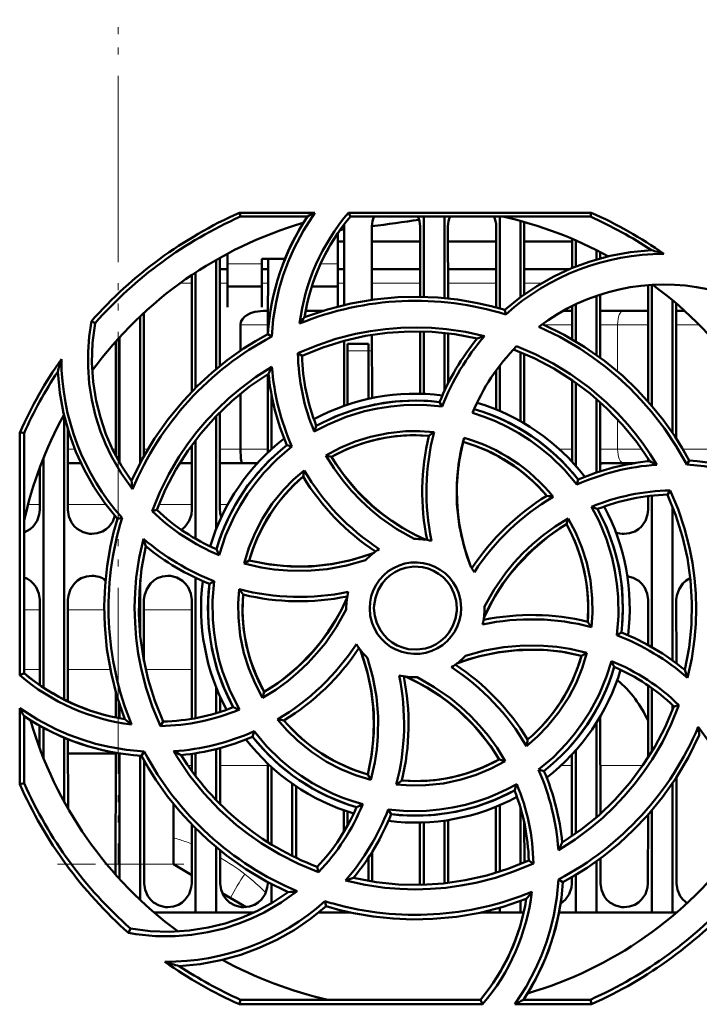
# Model space of a CAD drawing. Extents: x -1861 to 2179, y -1874 to 646.
# Tile 16 of 73: x -176 to -126, y -1581 to -1510. Entities that reach past the tile are written whole.
import ezdxf

# ---------------------------------------------------------------- set-up
doc = ezdxf.new("R2010")
doc.units = 0
doc.linetypes.add('DASHDOT', pattern=[18.5, 12, -3, 0.5, -3])

msp = doc.modelspace()

# ---------------------------------------------------------------- linework, layer by layer
at = {"color": 7, "linetype": 'DASHDOT', "lineweight": 18}
for p, q in [((-168.435, -1181.352), (-168.435, -1571.352)), ((-168.443, -1182.814), (-168.443, -1569.873))]:
    msp.add_line(p, q, dxfattribs=at)
at = {"color": 7, "lineweight": 50}
for p, q in [((-159.648, -1524.249), (-154.217, -1524.249)), ((-159.588, -1524.531), (-159.648, -1524.249)), ((-151.767, -1524.249), (-134.221, -1524.249)), ((-151.637, -1524.531), (-151.767, -1524.249)), ((-134.221, -1524.249), (-134.281, -1524.531)), ((-154.75, -1524.531), (-159.588, -1524.531)), ((-134.281, -1524.531), (-151.637, -1524.531)), ((-146.335, -1524.531), (-146.335, -1530.338)), ((-144.835, -1524.531), (-144.835, -1530.427)), ((-140.835, -1524.531), (-140.835, -1531.174)), ((-139.335, -1524.844), (-139.335, -1530.362)), ((-152.535, -1528.14), (-152.535, -1525.71)), ((-152.095, -1530.928), (-152.092, -1525.231)), ((-150.077, -1525.231), (-150.075, -1530.549)), ((-146.594, -1530.333), (-146.592, -1525.231)), ((-144.577, -1525.231), (-144.575, -1530.453)), ((-141.095, -1531.102), (-141.092, -1525.231)), ((-139.077, -1525.231), (-139.075, -1530.173)), ((-152.529, -1526.343), (-152.093, -1526.343)), ((-152.516, -1526.343), (-152.093, -1526.343)), ((-150.077, -1526.343), (-146.593, -1526.343)), ((-150.077, -1526.343), (-146.593, -1526.343)), ((-144.577, -1526.343), (-141.093, -1526.343)), ((-144.577, -1526.343), (-141.093, -1526.343)), ((-139.077, -1526.343), (-135.593, -1526.343)), ((-139.077, -1526.343), (-135.593, -1526.343)), ((-135.594, -1528.254), (-135.593, -1526.141)), ((-135.335, -1526.252), (-135.335, -1528.15)), ((-133.835, -1526.958), (-133.835, -1527.636)), ((-133.577, -1527.091), (-133.576, -1527.562)), ((-161.335, -1527.658), (-161.335, -1535.54)), ((-161.076, -1527.512), (-161.073, -1535.325)), ((-160.535, -1527.217), (-160.535, -1528.14)), ((-158.035, -1527.588), (-156.367, -1527.588)), ((-158.035, -1528.14), (-158.035, -1527.588)), ((-157.596, -1532.899), (-157.593, -1527.588)), ((-162.835, -1528.578), (-162.835, -1536.91)), ((-161.076, -1528.343), (-160.535, -1528.343)), ((-160.535, -1528.14), (-160.535, -1531.086)), ((-158.035, -1531.086), (-158.035, -1528.14)), ((-158.035, -1528.343), (-157.594, -1528.343)), ((-152.535, -1531.036), (-152.535, -1528.14)), ((-152.529, -1528.343), (-152.094, -1528.343)), ((-150.076, -1528.343), (-146.594, -1528.343)), ((-144.576, -1528.343), (-141.094, -1528.343)), ((-139.076, -1528.343), (-135.807, -1528.343)), ((-163.098, -1537.178), (-163.094, -1528.75)), ((-160.535, -1529.588), (-158.035, -1529.588)), ((-154.425, -1529.588), (-152.535, -1529.588)), ((-130.098, -1537.903), (-130.094, -1529.479)), ((-129.835, -1529.461), (-129.835, -1538.205)), ((-133.835, -1530.258), (-133.835, -1534.535)), ((-133.575, -1530.171), (-133.573, -1534.725)), ((-128.335, -1530.581), (-128.335, -1540.167)), ((-160.535, -1531.086), (-160.535, -1531.088)), ((-158.035, -1531.088), (-158.035, -1531.086)), ((-157.93, -1531.343), (-157.595, -1531.343)), ((-154.873, -1531.343), (-153.611, -1531.343)), ((-140.4, -1531.602), (-140.472, -1531.279)), ((-136.258, -1531.343), (-135.595, -1531.343)), ((-135.596, -1533.395), (-135.595, -1530.992)), ((-135.335, -1530.867), (-135.335, -1533.549)), ((-133.575, -1531.343), (-131.888, -1531.343)), ((-130.095, -1531.343), (-131.888, -1531.343)), ((-128.075, -1530.801), (-128.07, -1540.565)), ((-127.459, -1531.343), (-128.075, -1531.343)), ((-170.102, -1532.232), (-170.371, -1532.101)), ((-166.835, -1531.736), (-166.835, -1542.33)), ((-166.575, -1531.493), (-166.57, -1541.842)), ((-159.593, -1534.227), (-159.593, -1532.343)), ((-146.598, -1537.334), (-146.596, -1532.832)), ((-146.335, -1532.838), (-146.335, -1537.342)), ((-168.6, -1541.826), (-168.596, -1533.549)), ((-168.335, -1533.259), (-168.335, -1542.305)), ((-157.325, -1533.2), (-157.604, -1533.022)), ((-152.098, -1538.216), (-152.096, -1533.506)), ((-150.074, -1533.078), (-150.072, -1537.651)), ((-144.835, -1532.94), (-144.835, -1537.127)), ((-144.574, -1532.969), (-144.572, -1536.58)), ((-151.835, -1534.231), (-151.835, -1533.731)), ((-150.335, -1533.731), (-151.835, -1533.731)), ((-151.835, -1538.125), (-151.835, -1534.231)), ((-150.335, -1534.231), (-150.335, -1533.731)), ((-150.335, -1534.231), (-150.335, -1537.708)), ((-155.429, -1534.405), (-155.134, -1534.589)), ((-139.335, -1534.331), (-139.335, -1539.322)), ((-139.073, -1534.44), (-139.071, -1539.474)), ((-141.098, -1538.472), (-141.097, -1535.654)), ((-140.835, -1535.303), (-140.835, -1538.582)), ((-157.6, -1541.583), (-157.597, -1535.91)), ((-135.6, -1542.259), (-135.597, -1536.353)), ((-135.335, -1536.537), (-135.335, -1542.55)), ((-159.593, -1541.343), (-159.593, -1537.344)), ((-157.335, -1541.338), (-157.335, -1537.435)), ((-133.835, -1537.718), (-133.835, -1543.031)), ((-144.991, -1538.255), (-145.181, -1537.934)), ((-133.572, -1537.95), (-133.569, -1542.944)), ((-172.335, -1538.964), (-172.335, -1559.438)), ((-161.335, -1538.95), (-161.335, -1547.095)), ((-161.071, -1538.681), (-161.068, -1545.731)), ((-172.071, -1539.927), (-172.068, -1545.731)), ((-175.547, -1557.677), (-175.531, -1540.114)), ((-175.531, -1540.114), (-175.235, -1540.177)), ((-175.235, -1557.532), (-175.235, -1540.177)), ((-163.102, -1545.731), (-163.099, -1541.052)), ((-162.835, -1540.698), (-162.835, -1547.818)), ((-155.863, -1541.151), (-156.228, -1541.057)), ((-173.835, -1541.996), (-173.835, -1558.579)), ((-153.404, -1541.789), (-152.995, -1541.898)), ((-130.1, -1542.22), (-130.1, -1542.034)), ((-174.102, -1545.731), (-174.1, -1542.679)), ((-172.07, -1542.343), (-171.134, -1542.343)), ((-163.967, -1542.343), (-163.1, -1542.343)), ((-161.07, -1542.343), (-159.46, -1542.343)), ((-158.348, -1542.343), (-159.46, -1542.343)), ((-131.888, -1542.343), (-133.57, -1542.343)), ((-131.888, -1542.343), (-131.038, -1542.343)), ((-127.31, -1542.449), (-127.126, -1542.161)), ((-135.255, -1543.905), (-135.161, -1543.537)), ((-130.102, -1545.731), (-130.101, -1544.735)), ((-129.835, -1544.705), (-129.835, -1555.649)), ((-128.503, -1544.327), (-128.694, -1544.631)), ((-128.335, -1545.479), (-128.335, -1556.615)), ((-168.148, -1546.293), (-168.486, -1546.368)), ((-165.983, -1545.811), (-165.632, -1545.731)), ((-135.89, -1546.355), (-136.002, -1546.77)), ((-159.326, -1549.602), (-158.951, -1549.386)), ((-162.835, -1550.639), (-162.835, -1560.782)), ((-166.835, -1550.818), (-166.835, -1554.828)), ((-161.495, -1550.88), (-161.831, -1551.077)), ((-174.107, -1558.389), (-174.105, -1552.231)), ((-172.065, -1552.231), (-172.062, -1559.572)), ((-166.565, -1552.231), (-166.563, -1556.675)), ((-163.108, -1560.831), (-163.105, -1552.231)), ((-141.935, -1552.831), (-141.936, -1552.723)), ((-130.106, -1555.497), (-130.105, -1552.231)), ((-128.065, -1552.231), (-128.063, -1556.814)), ((-151.935, -1552.831), (-151.934, -1552.938)), ((-132.375, -1554.785), (-132.038, -1554.584)), ((-134.535, -1556.055), (-134.919, -1556.275)), ((-175.235, -1557.532), (-175.547, -1557.677)), ((-130.11, -1563.646), (-130.107, -1558.425)), ((-168.608, -1560.732), (-168.608, -1558.881)), ((-161.335, -1558.566), (-161.335, -1560.42)), ((-157.983, -1559.321), (-157.868, -1558.891)), ((-129.835, -1558.615), (-129.835, -1563.206)), ((-168.335, -1559.781), (-168.335, -1560.786)), ((-161.062, -1559.209), (-161.061, -1560.335)), ((-128.335, -1559.839), (-128.335, -1560.181)), ((-127.872, -1559.847), (-128.238, -1559.93)), ((-175.554, -1565.552), (-175.549, -1560.05)), ((-175.235, -1565.484), (-175.235, -1560.645)), ((-174.109, -1562.957), (-174.109, -1561.328)), ((-165.376, -1561.349), (-165.176, -1561.03)), ((-133.835, -1561.115), (-133.835, -1567.946)), ((-133.561, -1560.666), (-133.558, -1567.701)), ((-173.835, -1561.482), (-173.835, -1563.666)), ((-158.607, -1561.734), (-158.708, -1562.124)), ((-172.335, -1562.198), (-172.335, -1566.825)), ((-172.061, -1562.31), (-172.058, -1567.316)), ((-174.11, -1562.843), (-174.152, -1562.843)), ((-172.06, -1563.343), (-168.61, -1563.343)), ((-168.614, -1572.093), (-168.61, -1563.277)), ((-168.335, -1563.325), (-168.335, -1572.402)), ((-166.743, -1563.5), (-166.548, -1563.194)), ((-163.11, -1564.592), (-163.11, -1563.36)), ((-162.835, -1563.318), (-162.835, -1564.961)), ((-161.335, -1563.012), (-161.335, -1566.708)), ((-161.06, -1562.94), (-161.058, -1566.99)), ((-135.612, -1569.317), (-135.61, -1563.413)), ((-135.335, -1563.111), (-135.335, -1569.124)), ((-166.835, -1563.494), (-166.835, -1573.926)), ((-166.56, -1563.835), (-166.556, -1572.731)), ((-157.613, -1569.741), (-157.61, -1564.069)), ((-140.437, -1563.883), (-140.875, -1563.763)), ((-157.335, -1569.913), (-157.335, -1564.324)), ((-150.154, -1565.242), (-150.38, -1564.846)), ((-138.032, -1564.505), (-137.641, -1564.604)), ((-175.235, -1565.484), (-175.554, -1565.552)), ((-155.835, -1570.74), (-155.835, -1565.521)), ((-128.335, -1565.494), (-128.335, -1574.831)), ((-128.059, -1565.08), (-128.056, -1572.731)), ((-155.559, -1565.71), (-155.557, -1570.875)), ((-164.435, -1566.976), (-164.435, -1571.343)), ((-152.112, -1569.009), (-152.111, -1567.441)), ((-151.835, -1568.531), (-151.835, -1567.536)), ((-148.897, -1567.378), (-148.689, -1567.728)), ((-141.114, -1571.966), (-141.111, -1567.195)), ((-140.835, -1567.08), (-140.835, -1571.879)), ((-139.335, -1567.267), (-139.335, -1571.33)), ((-129.835, -1567.454), (-129.835, -1574.831)), ((-146.614, -1572.731), (-146.612, -1568.327)), ((-146.335, -1568.319), (-146.335, -1572.822)), ((-144.835, -1568.188), (-144.835, -1572.72)), ((-144.558, -1568.147), (-144.556, -1572.689)), ((-139.058, -1568.36), (-139.056, -1571.213)), ((-130.114, -1572.731), (-130.112, -1567.771)), ((-163.114, -1572.731), (-163.112, -1568.47)), ((-162.835, -1568.751), (-162.835, -1574.831)), ((-161.335, -1570.119), (-161.335, -1574.831)), ((-161.057, -1570.348), (-161.056, -1572.731)), ((-150.057, -1570.439), (-150.056, -1572.586)), ((-150.335, -1570.874), (-150.335, -1572.54)), ((-138.407, -1571.278), (-138.735, -1571.072)), ((-133.835, -1571.126), (-133.835, -1574.831)), ((-133.557, -1570.924), (-133.556, -1572.731)), ((-164.435, -1571.343), (-163.114, -1572.12)), ((-154.034, -1571.527), (-153.947, -1571.906)), ((-157.614, -1572.731), (-157.614, -1572.635)), ((-136.58, -1572.439), (-136.265, -1572.64)), ((-135.614, -1572.731), (-135.614, -1572.275)), ((-135.335, -1572.11), (-135.335, -1574.831)), ((-160.9, -1573.422), (-159.166, -1574.443)), ((-157.335, -1574.157), (-157.335, -1572.783)), ((-146.617, -1572.829), (-146.614, -1572.731)), ((-153.399, -1574.381), (-153.479, -1574.016)), ((-139.335, -1574.008), (-139.335, -1574.831)), ((-162.835, -1574.831), (-165.83, -1574.831)), ((-161.335, -1574.831), (-162.835, -1574.831)), ((-158.614, -1574.831), (-161.335, -1574.831)), ((-151.835, -1574.831), (-153.93, -1574.831)), ((-153.419, -1574.4), (-153.375, -1574.389)), ((-151.835, -1574.831), (-151.835, -1574.792)), ((-151.657, -1574.831), (-151.835, -1574.831)), ((-140.835, -1574.831), (-142.208, -1574.831)), ((-140.835, -1574.489), (-140.835, -1574.831)), ((-139.335, -1574.831), (-140.835, -1574.831)), ((-139.104, -1574.831), (-139.335, -1574.831)), ((-135.335, -1574.831), (-136.549, -1574.831)), ((-133.835, -1574.831), (-135.335, -1574.831)), ((-129.835, -1574.831), (-133.835, -1574.831)), ((-128.335, -1574.831), (-129.835, -1574.831)), ((-128.04, -1574.831), (-128.335, -1574.831)), ((-167.533, -1575.997), (-167.683, -1576.304)), ((-159.659, -1581.464), (-159.588, -1581.131)), ((-159.588, -1581.131), (-142.233, -1581.131)), ((-142.233, -1581.131), (-142.078, -1581.464)), ((-139.12, -1581.131), (-134.281, -1581.131)), ((-134.281, -1581.131), (-134.21, -1581.464)), ((-142.078, -1581.464), (-159.659, -1581.464)), ((-134.21, -1581.464), (-139.754, -1581.464))]:
    msp.add_line(p, q, dxfattribs=at)
at = {"color": 7, "lineweight": 18}
for p, q in [((-158.035, -1527.957), (-160.535, -1527.957)), ((-152.535, -1527.957), (-153.794, -1527.957)), ((-163.945, -1529.343), (-163.094, -1529.343)), ((-161.076, -1529.343), (-160.535, -1529.343)), ((-158.029, -1529.343), (-157.594, -1529.343)), ((-152.518, -1529.343), (-152.094, -1529.343)), ((-150.076, -1529.343), (-146.594, -1529.343)), ((-144.576, -1529.343), (-141.094, -1529.343)), ((-139.076, -1529.343), (-137.793, -1529.343)), ((-157.596, -1532.343), (-159.593, -1532.343)), ((-135.596, -1532.343), (-137.634, -1532.343)), ((-132.31, -1532.343), (-133.575, -1532.343)), ((-132.31, -1532.343), (-130.095, -1532.343)), ((-132.31, -1535.731), (-132.31, -1532.343)), ((-128.074, -1532.343), (-126.41, -1532.343)), ((-151.835, -1534.231), (-150.335, -1534.231)), ((-132.31, -1541.343), (-132.31, -1539.185)), ((-171.571, -1541.343), (-172.071, -1541.343)), ((-168.6, -1541.343), (-168.844, -1541.343)), ((-166.283, -1541.343), (-166.57, -1541.343)), ((-163.1, -1541.343), (-163.308, -1541.343)), ((-159.593, -1541.343), (-161.07, -1541.343)), ((-159.593, -1541.343), (-157.6, -1541.343)), ((-136.53, -1541.343), (-135.6, -1541.343)), ((-133.57, -1541.343), (-132.31, -1541.343)), ((-130.562, -1541.343), (-132.31, -1541.343)), ((-124.6, -1541.343), (-127.588, -1541.343)), ((-174.952, -1545.343), (-174.101, -1545.343)), ((-172.068, -1545.343), (-169.319, -1545.343)), ((-165.48, -1545.343), (-163.101, -1545.343)), ((-161.068, -1545.343), (-160.506, -1545.343)), ((-174.105, -1552.943), (-175.235, -1552.943)), ((-169.434, -1552.943), (-172.065, -1552.943)), ((-163.105, -1552.943), (-166.565, -1552.943)), ((-175.236, -1557.273), (-174.107, -1557.273)), ((-172.063, -1557.273), (-168.994, -1557.273)), ((-166.437, -1557.273), (-163.107, -1557.273)), ((-163.388, -1564.201), (-163.11, -1564.201)), ((-161.06, -1564.201), (-157.61, -1564.201)), ((-136.401, -1564.201), (-135.61, -1564.201)), ((-133.56, -1564.201), (-130.481, -1564.201)), ((-169.258, -1571.343), (-168.614, -1571.343)), ((-166.557, -1571.343), (-164.435, -1571.343)), ((-159.28, -1572.048), (-159.031, -1572.245)), ((-159.031, -1572.245), (-158.918, -1572.338))]:
    msp.add_line(p, q, dxfattribs=at)
at = {"color": 7, "linetype": 'DASHDOT', "lineweight": 18, "ltscale": 0.045015}
msp.add_line((-150.185, -1534.231), (-151.985, -1534.231), dxfattribs=at)
at = {"color": 7, "linetype": 'DASHDOT', "lineweight": 18, "ltscale": 0.228767}
msp.add_line((-172.823, -1571.343), (-163.672, -1571.343), dxfattribs=at)
at = {"color": 7, "lineweight": 50}
for points in [[(-154.217, -1524.249), (-155.035, -1525.527), (-155.734, -1526.869), (-156.138, -1527.806), (-156.486, -1528.768), (-156.776, -1529.739), (-157.007, -1530.723), (-157.211, -1531.954), (-157.325, -1533.2)], [(-140.472, -1531.279), (-139.342, -1530.367), (-138.157, -1529.562), (-136.92, -1528.865), (-135.634, -1528.27), (-134.299, -1527.779), (-132.856, -1527.38), (-131.372, -1527.107), (-129.854, -1526.962)], [(-154.955, -1531.809), (-153.293, -1531.247), (-151.609, -1530.819), (-149.909, -1530.527), (-148.197, -1530.366), (-146.758, -1530.331), (-145.32, -1530.387), (-143.885, -1530.536), (-142.45, -1530.781), (-141.459, -1531.007), (-140.472, -1531.279)], [(-159.593, -1532.343), (-159.554, -1532.131), (-159.45, -1531.942), (-159.304, -1531.785), (-159.132, -1531.658), (-158.849, -1531.514), (-158.547, -1531.417), (-157.93, -1531.343)], [(-167.401, -1544.23), (-168.224, -1543.064), (-168.93, -1541.831), (-169.341, -1540.962), (-169.698, -1540.069), (-170.063, -1538.93), (-170.338, -1537.768), (-170.521, -1536.587), (-170.611, -1535.396), (-170.611, -1534.296), (-170.531, -1533.197), (-170.371, -1532.101)], [(-170.101, -1532.232), (-170.284, -1533.658), (-170.33, -1535.073), (-170.24, -1536.472), (-170.021, -1537.849), (-169.719, -1539.064), (-169.318, -1540.249), (-168.813, -1541.406), (-168.195, -1542.543), (-167.47, -1543.637)], [(-155.431, -1534.405), (-154.074, -1533.837), (-152.687, -1533.371), (-151.273, -1533.01), (-150.187, -1532.804), (-149.091, -1532.658), (-147.984, -1532.57), (-146.874, -1532.542), (-145.779, -1532.573), (-144.688, -1532.664), (-143.31, -1532.867), (-141.94, -1533.165)], [(-142.464, -1533.337), (-144.091, -1533.033), (-145.721, -1532.866), (-147.347, -1532.834), (-148.967, -1532.934), (-150.541, -1533.157), (-152.097, -1533.506), (-153.631, -1533.984), (-155.135, -1534.589)], [(-127.31, -1542.449), (-128.074, -1541.114), (-128.924, -1539.842), (-129.86, -1538.634), (-130.622, -1537.766), (-131.43, -1536.937), (-132.283, -1536.146), (-133.176, -1535.4), (-134.092, -1534.711), (-135.042, -1534.072), (-136.491, -1533.228), (-138.008, -1532.492)], [(-137.742, -1532.295), (-136.169, -1533.072), (-134.676, -1533.961), (-133.266, -1534.956), (-131.943, -1536.053), (-130.9, -1537.046), (-129.923, -1538.102), (-129.014, -1539.222), (-128.172, -1540.41), (-127.631, -1541.271), (-127.126, -1542.161)], [(-167.47, -1543.637), (-166.692, -1542.064), (-165.804, -1540.571), (-164.808, -1539.162), (-163.712, -1537.838), (-162.719, -1536.795), (-161.663, -1535.819), (-160.543, -1534.909), (-159.355, -1534.068), (-158.494, -1533.527), (-157.604, -1533.021)], [(-129.989, -1542.208), (-130.925, -1540.842), (-131.959, -1539.572), (-133.087, -1538.399), (-134.303, -1537.325), (-135.574, -1536.369), (-136.921, -1535.516), (-138.343, -1534.769), (-139.836, -1534.133)], [(-139.617, -1533.906), (-138.264, -1534.484), (-136.965, -1535.155), (-135.721, -1535.918), (-134.375, -1536.893), (-133.11, -1537.975), (-132.323, -1538.746), (-131.58, -1539.556), (-131.01, -1540.245), (-130.47, -1540.959), (-129.961, -1541.7), (-129.483, -1542.465)], [(-165.984, -1545.812), (-165.425, -1544.45), (-164.773, -1543.139), (-164.028, -1541.883), (-163.406, -1540.971), (-162.735, -1540.094), (-162.013, -1539.248), (-161.247, -1538.443), (-160.451, -1537.691), (-159.615, -1536.984), (-158.491, -1536.149), (-157.306, -1535.39)], [(-168.486, -1546.368), (-169.398, -1545.237), (-170.203, -1544.052), (-170.901, -1542.816), (-171.495, -1541.529), (-171.986, -1540.195), (-172.385, -1538.751), (-172.659, -1537.268), (-172.804, -1535.75)], [(-157.557, -1535.885), (-158.923, -1536.821), (-160.193, -1537.855), (-161.366, -1538.982), (-162.441, -1540.199), (-163.396, -1541.47), (-164.25, -1542.817), (-164.996, -1544.239), (-165.632, -1545.731)], [(-154.102, -1539.654), (-152.731, -1538.99), (-151.316, -1538.471), (-149.864, -1538.102), (-148.382, -1537.886), (-146.877, -1537.825), (-146.03, -1537.856), (-145.181, -1537.934)], [(-144.991, -1538.255), (-146.383, -1538.139), (-147.779, -1538.159), (-148.723, -1538.248), (-149.665, -1538.397), (-150.606, -1538.605), (-151.949, -1539.015), (-153.236, -1539.547), (-154.251, -1540.076)], [(-135.255, -1543.905), (-136.153, -1542.841), (-137.151, -1541.868), (-137.877, -1541.266), (-138.654, -1540.7), (-139.464, -1540.182), (-140.286, -1539.727), (-141.13, -1539.327), (-141.956, -1538.998), (-142.802, -1538.719)], [(-153.406, -1541.79), (-152.364, -1541.239), (-151.287, -1540.79), (-150.18, -1540.442), (-148.908, -1540.177), (-147.615, -1540.044), (-146.602, -1540.033), (-145.584, -1540.104)], [(-145.955, -1540.369), (-147.171, -1540.329), (-148.373, -1540.404), (-149.555, -1540.596), (-150.712, -1540.905), (-151.839, -1541.329), (-152.996, -1541.898)], [(-142.928, -1549.839), (-143.409, -1548.393), (-143.742, -1546.923), (-143.921, -1545.437), (-143.943, -1543.941), (-143.81, -1542.443), (-143.644, -1541.482), (-143.416, -1540.526)], [(-155.863, -1541.151), (-156.931, -1542.057), (-157.906, -1543.06), (-158.51, -1543.792), (-159.071, -1544.563), (-159.588, -1545.377), (-160.044, -1546.202), (-160.657, -1547.572), (-161.122, -1548.997)], [(-159.46, -1542.343), (-159.469, -1542.341), (-159.476, -1542.336), (-159.488, -1542.32), (-159.515, -1542.254), (-159.558, -1542.018), (-159.593, -1541.343)], [(-143.491, -1540.814), (-143.788, -1542.309), (-143.935, -1543.809), (-143.927, -1545.307), (-143.762, -1546.796), (-143.443, -1548.268), (-143.207, -1549.058), (-142.928, -1549.839)], [(-147.032, -1547.831), (-148.278, -1547.129), (-149.448, -1546.316), (-150.187, -1545.709), (-150.888, -1545.057), (-151.55, -1544.361), (-152.167, -1543.625), (-152.818, -1542.732), (-153.406, -1541.79)], [(-152.995, -1541.898), (-152.579, -1542.552), (-152.134, -1543.178), (-151.158, -1544.348), (-150.073, -1545.407), (-149.373, -1545.989), (-148.635, -1546.529), (-147.86, -1547.028), (-147.053, -1547.48), (-146.217, -1547.882)], [(-118.334, -1545.586), (-119.607, -1544.764), (-120.946, -1544.062), (-121.882, -1543.655), (-122.841, -1543.303), (-123.811, -1543.011), (-124.794, -1542.776), (-126.043, -1542.566), (-127.31, -1542.449)], [(-159.326, -1549.604), (-158.977, -1548.475), (-158.533, -1547.394), (-157.995, -1546.364), (-157.284, -1545.277), (-156.465, -1544.27), (-155.752, -1543.543), (-154.978, -1542.872)], [(-127.441, -1557.302), (-127.137, -1555.674), (-126.97, -1554.045), (-126.938, -1552.418), (-127.038, -1550.799), (-127.262, -1549.224), (-127.611, -1547.668), (-128.088, -1546.135), (-128.694, -1544.63)], [(-128.504, -1544.325), (-127.934, -1545.681), (-127.466, -1547.066), (-127.103, -1548.479), (-126.895, -1549.565), (-126.747, -1550.663), (-126.657, -1551.769), (-126.627, -1552.878), (-126.657, -1553.971), (-126.746, -1555.062), (-126.951, -1556.469), (-127.257, -1557.866)], [(-132.375, -1554.785), (-132.256, -1553.403), (-132.272, -1552.014), (-132.36, -1551.071), (-132.507, -1550.13), (-132.714, -1549.188), (-133.121, -1547.841), (-133.653, -1546.547), (-134.189, -1545.513)], [(-133.758, -1545.663), (-133.094, -1547.035), (-132.575, -1548.45), (-132.206, -1549.901), (-131.991, -1551.384), (-131.929, -1552.889), (-131.96, -1553.735), (-132.038, -1554.584)], [(-175.235, -1547.358), (-174.806, -1547.128), (-174.576, -1546.92), (-174.299, -1546.513), (-174.137, -1546.054), (-174.102, -1545.731)], [(-172.068, -1545.731), (-171.996, -1546.196), (-171.8, -1546.641), (-171.615, -1546.896), (-171.389, -1547.109), (-170.974, -1547.343), (-170.513, -1547.454), (-170.335, -1547.463)], [(-170.335, -1547.463), (-169.943, -1547.419), (-169.57, -1547.288), (-169.306, -1547.128), (-169.076, -1546.92), (-168.826, -1546.564), (-168.664, -1546.162)], [(-167.957, -1560.851), (-168.519, -1559.189), (-168.946, -1557.505), (-169.239, -1555.804), (-169.399, -1554.093), (-169.434, -1552.653), (-169.378, -1551.216), (-169.229, -1549.781), (-168.984, -1548.346), (-168.758, -1547.354), (-168.486, -1546.368)], [(-163.862, -1547.168), (-163.576, -1546.92), (-163.299, -1546.513), (-163.137, -1546.054), (-163.102, -1545.731)], [(-141.936, -1552.723), (-141.232, -1551.477), (-140.417, -1550.307), (-139.809, -1549.568), (-139.156, -1548.867), (-138.459, -1548.205), (-137.723, -1547.588), (-136.831, -1546.939), (-135.891, -1546.353)], [(-135.891, -1546.353), (-135.341, -1547.388), (-134.891, -1548.458), (-134.543, -1549.561), (-134.275, -1550.832), (-134.14, -1552.127), (-134.128, -1553.159), (-134.199, -1554.197)], [(-131.835, -1547.463), (-131.443, -1547.419), (-131.07, -1547.288), (-130.806, -1547.128), (-130.576, -1546.92), (-130.299, -1546.513), (-130.137, -1546.054), (-130.102, -1545.731)], [(-136.002, -1546.77), (-136.656, -1547.186), (-137.283, -1547.632), (-138.452, -1548.607), (-139.512, -1549.693), (-140.093, -1550.393), (-140.634, -1551.13), (-141.132, -1551.905), (-141.584, -1552.713), (-141.987, -1553.549)], [(-134.473, -1553.81), (-134.434, -1552.594), (-134.509, -1551.393), (-134.701, -1550.21), (-135.009, -1549.053), (-135.433, -1547.926), (-136.003, -1546.77)], [(-165.376, -1561.352), (-165.945, -1559.993), (-166.411, -1558.605), (-166.774, -1557.189), (-166.979, -1556.106), (-167.125, -1555.011), (-167.213, -1553.903), (-167.242, -1552.792), (-167.21, -1551.697), (-167.12, -1550.605), (-166.914, -1549.203), (-166.608, -1547.812)], [(-166.428, -1548.36), (-166.733, -1549.987), (-166.9, -1551.616), (-166.931, -1553.243), (-166.831, -1554.863), (-166.608, -1556.437), (-166.259, -1557.993), (-165.782, -1559.526), (-165.176, -1561.031)], [(-158.951, -1549.386), (-157.457, -1549.684), (-155.957, -1549.83), (-154.458, -1549.822), (-152.969, -1549.658), (-151.497, -1549.339), (-150.707, -1549.103), (-149.926, -1548.824)], [(-158.951, -1549.386), (-157.735, -1549.636), (-156.518, -1549.783), (-155.304, -1549.828), (-154.1, -1549.777), (-152.897, -1549.629), (-151.7, -1549.383), (-150.806, -1549.132), (-149.926, -1548.824)], [(-150.541, -1549.367), (-151.92, -1549.753), (-153.324, -1550.006), (-154.753, -1550.126), (-156.188, -1550.111), (-157.14, -1550.028), (-158.086, -1549.885), (-159.326, -1549.604)], [(-150.242, -1552.831), (-150.214, -1552.388), (-150.128, -1551.959), (-149.983, -1551.545), (-149.782, -1551.151), (-149.527, -1550.78), (-149.228, -1550.447), (-148.896, -1550.166), (-148.527, -1549.932), (-148.118, -1549.745), (-147.688, -1549.613), (-147.254, -1549.539), (-146.817, -1549.525), (-146.381, -1549.571), (-145.945, -1549.678), (-145.524, -1549.841), (-145.14, -1550.052), (-144.791, -1550.311), (-144.475, -1550.621), (-144.202, -1550.972), (-143.972, -1551.362), (-143.802, -1551.765), (-143.67, -1552.287), (-143.627, -1552.831)], [(-143.935, -1552.831), (-143.99, -1552.285), (-144.149, -1551.743), (-144.405, -1551.229), (-144.644, -1550.896), (-144.93, -1550.599), (-145.263, -1550.341), (-145.627, -1550.132), (-146.016, -1549.974), (-146.416, -1549.875), (-147.036, -1549.832), (-147.654, -1549.917), (-148.047, -1550.044), (-148.427, -1550.23), (-148.782, -1550.467), (-149.084, -1550.737), (-149.343, -1551.047), (-149.635, -1551.543), (-149.831, -1552.077), (-149.927, -1552.624), (-149.935, -1552.831)], [(-174.105, -1552.231), (-174.176, -1551.766), (-174.372, -1551.32), (-174.556, -1551.066), (-174.783, -1550.853), (-174.999, -1550.712), (-175.235, -1550.605)], [(-170.335, -1550.5), (-170.727, -1550.544), (-171.099, -1550.675), (-171.363, -1550.835), (-171.593, -1551.043), (-171.869, -1551.45), (-172.03, -1551.909), (-172.065, -1552.231)], [(-164.835, -1550.5), (-165.227, -1550.544), (-165.599, -1550.675), (-165.863, -1550.835), (-166.093, -1551.043), (-166.369, -1551.45), (-166.53, -1551.909), (-166.565, -1552.231)], [(-163.105, -1552.231), (-163.176, -1551.766), (-163.372, -1551.32), (-163.556, -1551.066), (-163.783, -1550.853), (-164.197, -1550.62), (-164.658, -1550.508), (-164.835, -1550.5)], [(-130.105, -1552.231), (-130.176, -1551.766), (-130.372, -1551.32), (-130.556, -1551.066), (-130.783, -1550.853), (-131.174, -1550.629), (-131.609, -1550.514)], [(-127.054, -1550.654), (-127.363, -1550.835), (-127.593, -1551.043), (-127.869, -1551.45), (-128.03, -1551.909), (-128.065, -1552.231)], [(-160.112, -1559.998), (-160.775, -1558.626), (-161.295, -1557.212), (-161.664, -1555.76), (-161.879, -1554.277), (-161.941, -1552.773), (-161.909, -1551.926), (-161.832, -1551.077)], [(-161.495, -1550.88), (-161.61, -1552.28), (-161.589, -1553.681), (-161.499, -1554.627), (-161.349, -1555.57), (-161.14, -1556.511), (-160.879, -1557.417), (-160.343, -1558.82), (-159.663, -1560.156)], [(-157.982, -1559.323), (-158.535, -1558.274), (-158.986, -1557.192), (-159.335, -1556.08), (-159.601, -1554.807), (-159.734, -1553.515), (-159.745, -1552.493), (-159.672, -1551.467)], [(-159.396, -1551.851), (-159.436, -1553.067), (-159.361, -1554.269), (-159.169, -1555.451), (-158.86, -1556.608), (-158.437, -1557.735), (-157.867, -1558.892)], [(-157.868, -1558.891), (-157.214, -1558.475), (-156.587, -1558.029), (-155.418, -1557.054), (-154.358, -1555.969), (-153.777, -1555.268), (-153.236, -1554.531), (-152.737, -1553.756), (-152.285, -1552.949), (-151.883, -1552.112)], [(-151.934, -1552.938), (-152.635, -1554.185), (-153.448, -1555.355), (-154.054, -1556.095), (-154.706, -1556.797), (-155.403, -1557.46), (-156.138, -1558.078), (-157.035, -1558.733), (-157.982, -1559.323)], [(-143.627, -1552.831), (-143.655, -1553.273), (-143.74, -1553.703), (-143.885, -1554.117), (-144.085, -1554.511), (-144.339, -1554.882), (-144.637, -1555.216), (-144.968, -1555.497), (-145.337, -1555.732), (-145.746, -1555.92), (-146.175, -1556.053), (-146.61, -1556.128), (-147.047, -1556.142), (-147.482, -1556.097), (-147.919, -1555.991), (-148.34, -1555.828), (-148.724, -1555.619), (-149.074, -1555.36), (-149.39, -1555.051), (-149.664, -1554.701), (-149.894, -1554.311), (-150.066, -1553.908), (-150.199, -1553.38), (-150.242, -1552.831)], [(-149.935, -1552.831), (-149.88, -1553.376), (-149.721, -1553.918), (-149.465, -1554.432), (-149.226, -1554.765), (-148.94, -1555.062), (-148.606, -1555.32), (-148.243, -1555.529), (-147.853, -1555.687), (-147.453, -1555.787), (-146.833, -1555.829), (-146.216, -1555.744), (-145.823, -1555.617), (-145.443, -1555.432), (-145.088, -1555.194), (-144.786, -1554.924), (-144.527, -1554.614), (-144.235, -1554.118), (-144.038, -1553.584), (-143.943, -1553.037), (-143.935, -1552.831)], [(-143.319, -1556.284), (-141.938, -1555.9), (-140.532, -1555.648), (-139.101, -1555.53), (-137.664, -1555.545), (-136.711, -1555.63), (-135.765, -1555.774), (-134.534, -1556.053)], [(-150.379, -1564.846), (-150.082, -1563.352), (-149.935, -1561.852), (-149.943, -1560.354), (-150.108, -1558.865), (-150.426, -1557.393), (-150.663, -1556.603), (-150.941, -1555.822)], [(-150.38, -1564.846), (-150.129, -1563.631), (-149.983, -1562.414), (-149.937, -1561.2), (-149.988, -1559.996), (-150.136, -1558.793), (-150.382, -1557.596), (-150.633, -1556.702), (-150.941, -1555.822)], [(-134.919, -1556.275), (-136.413, -1555.977), (-137.913, -1555.831), (-139.411, -1555.839), (-140.9, -1556.003), (-142.373, -1556.322), (-143.162, -1556.558), (-143.944, -1556.837)], [(-134.919, -1556.275), (-136.135, -1556.025), (-137.352, -1555.879), (-138.566, -1555.833), (-139.77, -1555.884), (-140.972, -1556.032), (-142.17, -1556.278), (-143.063, -1556.529), (-143.944, -1556.837)], [(-134.534, -1556.053), (-134.874, -1557.171), (-135.311, -1558.244), (-135.844, -1559.27), (-136.552, -1560.359), (-137.373, -1561.372), (-138.102, -1562.12), (-138.898, -1562.814)], [(-150.389, -1556.446), (-150.002, -1557.827), (-149.749, -1559.231), (-149.629, -1560.662), (-149.644, -1562.099), (-149.727, -1563.051), (-149.87, -1563.997), (-150.152, -1565.243)], [(-138.032, -1564.505), (-136.974, -1563.615), (-136.006, -1562.625), (-135.401, -1561.897), (-134.839, -1561.127), (-134.319, -1560.314), (-133.653, -1559.072), (-133.113, -1557.779), (-132.756, -1556.654)], [(-140.875, -1563.763), (-141.291, -1563.109), (-141.736, -1562.483), (-142.712, -1561.313), (-143.797, -1560.254), (-144.497, -1559.672), (-145.234, -1559.132), (-146.009, -1558.633), (-146.817, -1558.181), (-147.653, -1557.779)], [(-146.818, -1557.829), (-145.571, -1558.533), (-144.399, -1559.347), (-143.659, -1559.955), (-142.957, -1560.607), (-142.294, -1561.305), (-141.677, -1562.041), (-141.024, -1562.936), (-140.435, -1563.882)], [(-127.871, -1559.846), (-128.426, -1561.207), (-129.074, -1562.517), (-129.815, -1563.773), (-130.437, -1564.689), (-131.108, -1565.571), (-131.826, -1566.417), (-132.588, -1567.222), (-133.382, -1567.975), (-134.216, -1568.683), (-135.371, -1569.544), (-136.592, -1570.325)], [(-175.549, -1560.05), (-174.276, -1560.871), (-172.937, -1561.575), (-172.001, -1561.982), (-171.041, -1562.335), (-170.072, -1562.628), (-169.088, -1562.863), (-167.827, -1563.076), (-166.548, -1563.194)], [(-136.312, -1569.776), (-134.946, -1568.841), (-133.676, -1567.807), (-132.504, -1566.679), (-131.429, -1565.463), (-130.474, -1564.192), (-129.62, -1562.844), (-128.873, -1561.422), (-128.238, -1559.93)], [(-150.152, -1565.243), (-151.265, -1564.904), (-152.335, -1564.467), (-153.359, -1563.934), (-154.45, -1563.223), (-155.467, -1562.399), (-156.218, -1561.667), (-156.916, -1560.868)], [(-158.607, -1561.734), (-157.697, -1562.808), (-156.692, -1563.786), (-155.96, -1564.392), (-155.19, -1564.953), (-154.378, -1565.47), (-153.556, -1565.926), (-152.873, -1566.253), (-152.178, -1566.542), (-151.469, -1566.793), (-150.746, -1567.006)], [(-126.4, -1562.024), (-127.177, -1563.597), (-128.066, -1565.09), (-129.061, -1566.5), (-130.158, -1567.823), (-131.151, -1568.866), (-132.207, -1569.842), (-133.327, -1570.752), (-134.514, -1571.593), (-135.375, -1572.135), (-136.265, -1572.64)], [(-126.473, -1561.399), (-125.645, -1562.565), (-124.934, -1563.796), (-124.52, -1564.664), (-124.16, -1565.557), (-123.79, -1566.696), (-123.51, -1567.859), (-123.323, -1569.04), (-123.228, -1570.232), (-123.238, -1571.662), (-123.383, -1573.089), (-123.463, -1573.578)], [(-156.129, -1573.366), (-157.702, -1572.588), (-159.194, -1571.7), (-160.604, -1570.704), (-161.927, -1569.607), (-162.97, -1568.615), (-163.946, -1567.559), (-164.856, -1566.438), (-165.697, -1565.251), (-166.239, -1564.39), (-166.744, -1563.5)], [(-164.189, -1563.564), (-163.264, -1564.93), (-162.235, -1566.208), (-161.097, -1567.406), (-159.864, -1568.509), (-158.988, -1569.193), (-158.077, -1569.828), (-156.76, -1570.624), (-155.382, -1571.318), (-153.947, -1571.907)], [(-140.435, -1563.882), (-141.462, -1564.431), (-142.528, -1564.88), (-143.628, -1565.228), (-144.899, -1565.497), (-146.197, -1565.635), (-147.251, -1565.648), (-148.314, -1565.575)], [(-147.914, -1565.292), (-146.699, -1565.332), (-145.497, -1565.257), (-144.315, -1565.065), (-143.157, -1564.756), (-142.03, -1564.332), (-140.874, -1563.763)], [(-148.897, -1567.378), (-147.523, -1567.498), (-146.142, -1567.483), (-145.202, -1567.396), (-144.263, -1567.249), (-143.322, -1567.043), (-142.412, -1566.783), (-141.688, -1566.53), (-140.979, -1566.24), (-140.286, -1565.913), (-139.609, -1565.548)], [(-139.768, -1566.007), (-141.139, -1566.671), (-142.554, -1567.19), (-144.006, -1567.559), (-145.488, -1567.775), (-146.993, -1567.836), (-147.839, -1567.805), (-148.689, -1567.728)], [(-138.404, -1571.278), (-139.759, -1571.848), (-141.143, -1572.315), (-142.556, -1572.679), (-143.643, -1572.887), (-144.742, -1573.036), (-145.848, -1573.126), (-146.955, -1573.157), (-148.049, -1573.128), (-149.138, -1573.039), (-150.572, -1572.829), (-151.995, -1572.516)], [(-151.406, -1572.324), (-149.778, -1572.629), (-148.149, -1572.796), (-146.523, -1572.827), (-144.903, -1572.727), (-143.329, -1572.504), (-141.772, -1572.155), (-140.239, -1571.677), (-138.734, -1571.072)], [(-139.754, -1581.464), (-138.928, -1580.195), (-138.22, -1578.86), (-137.81, -1577.926), (-137.455, -1576.968), (-137.159, -1576), (-136.92, -1575.017), (-136.701, -1573.737), (-136.58, -1572.439)], [(-155.482, -1573.289), (-156.646, -1574.118), (-157.877, -1574.83), (-158.744, -1575.245), (-159.636, -1575.606), (-160.774, -1575.977), (-161.937, -1576.258), (-163.117, -1576.446), (-164.31, -1576.542), (-165.738, -1576.534), (-167.165, -1576.39), (-167.683, -1576.304)], [(-167.533, -1575.997), (-166.107, -1576.18), (-164.692, -1576.226), (-163.293, -1576.136), (-161.917, -1575.917), (-160.702, -1575.615), (-159.517, -1575.214), (-158.359, -1574.709), (-157.223, -1574.09), (-156.129, -1573.366)], [(-166.556, -1572.731), (-166.484, -1573.194), (-166.287, -1573.638), (-166.104, -1573.89), (-165.877, -1574.102), (-165.463, -1574.333), (-165.003, -1574.443), (-164.835, -1574.451)], [(-164.835, -1574.451), (-164.44, -1574.405), (-164.065, -1574.272), (-163.803, -1574.11), (-163.575, -1573.9), (-163.303, -1573.492), (-163.146, -1573.033), (-163.114, -1572.731)], [(-161.056, -1572.731), (-160.984, -1573.194), (-160.787, -1573.638), (-160.604, -1573.89), (-160.377, -1574.102), (-159.963, -1574.333), (-159.503, -1574.443), (-159.335, -1574.451)], [(-159.335, -1574.451), (-158.94, -1574.405), (-158.565, -1574.272), (-158.303, -1574.11), (-158.075, -1573.9), (-157.803, -1573.492), (-157.646, -1573.033), (-157.614, -1572.731)], [(-136.435, -1574.2), (-136.075, -1573.9), (-135.803, -1573.492), (-135.646, -1573.033), (-135.614, -1572.731)], [(-133.556, -1572.731), (-133.484, -1573.194), (-133.287, -1573.638), (-133.104, -1573.89), (-132.877, -1574.102), (-132.463, -1574.333), (-132.003, -1574.443), (-131.835, -1574.451)], [(-131.835, -1574.451), (-131.44, -1574.405), (-131.065, -1574.272), (-130.803, -1574.11), (-130.575, -1573.9), (-130.303, -1573.492), (-130.146, -1573.033), (-130.114, -1572.731)], [(-128.056, -1572.731), (-127.984, -1573.194), (-127.787, -1573.638), (-127.604, -1573.89), (-127.291, -1574.164)], [(-138.915, -1573.852), (-140.577, -1574.414), (-142.261, -1574.842), (-143.961, -1575.135), (-145.672, -1575.295), (-147.112, -1575.33), (-148.549, -1575.274), (-149.984, -1575.125), (-151.418, -1574.881), (-152.411, -1574.654), (-153.398, -1574.382)], [(-153.398, -1574.382), (-154.528, -1575.294), (-155.713, -1576.099), (-156.949, -1576.797), (-158.236, -1577.391), (-159.57, -1577.882), (-161.014, -1578.281), (-162.498, -1578.554), (-164.016, -1578.7)]]:
    msp.add_lwpolyline(points, dxfattribs=at)
for centre, radius, start, end in [((-146.956, -1552.828), 31.271, 113.94625, 138.4836), ((-140.152, -1534.176), 15.28, 139.48243, 172.79538), ((-136.717, -1558.001), 38.019, 117.40726, 118.31442), ((-146.919, -1552.837), 31.281, 54.97318, 66.05183), ((-146.935, -1552.831), 29, 106.23146, 143.7055), ((-140.127, -1534.173), 17.515, 146.59769, 176.23014), ((-140.102, -1534.187), 15.043, 140.06547, 170.90449), ((-148.308, -1525.264), 1.771, 155.56018, 178.92731), ((-168.435, -1376.352), 150, 277.02962, 278.34529), ((-148.362, -1525.264), 1.771, 1.07266, 24.44208), ((-142.808, -1525.264), 1.771, 155.56018, 178.92731), ((-142.862, -1525.264), 1.771, 1.07266, 24.44208), ((-146.935, -1552.831), 29, 61.23459, 77.38563), ((-137.516, -1525.238), 1.562, 168.39546, 179.71146), ((-146.912, -1552.783), 30.947, 56.54989, 65.91187), ((-168.435, -1376.352), 150, 276.14415, 276.25478), ((-153.526, -1525.231), 1.434, 0.03351, 4.91924), ((-135.845, -1549.089), 22.924, 72.53425, 74.84899), ((-128.933, -1544.426), 17.204, 90.10573, 131.80264), ((-128.935, -1544.437), 15, 77.90128, 127.22039), ((-146.935, -1552.831), 29, 16.23148, 53.71121), ((-146.934, -1552.817), 22.198, 72.88174, 112.17097), ((-138.968, -1544.773), 20.583, 140.96026, 142.55795), ((-146.932, -1552.812), 22.195, 117.92102, 157.25569), ((-129.024, -1544.383), 17.396, 140.58358, 158.24036), ((-128.916, -1544.427), 17.218, 139.15072, 158.99481), ((-135.379, -1554.062), 21.903, 107.43134, 108.87218), ((-128.935, -1544.437), 15, 135.40733, 157.59412), ((-146.959, -1552.841), 31.278, 144.85921, 155.98891), ((-150.679, -1541.743), 22.923, 162.46991, 164.84323), ((-155.324, -1534.813), 17.213, 180.08394, 221.83352), ((-140.05, -1534.161), 15.384, 180.90834, 202.61269), ((-140.254, -1534.191), 14.887, 181.53456, 201.52931), ((-137.748, -1545.597), 22.061, 152.4404, 153.88184), ((-140.191, -1534.162), 17.159, 184.10169, 204.03424), ((-146.982, -1552.808), 30.947, 146.54988, 155.91187), ((-140.243, -1534.193), 17.396, 185.58072, 203.23758), ((-146.935, -1552.831), 15.5, 82.75842, 118.28283), ((-146.936, -1552.822), 14.991, 83.27569, 118.55293), ((-146.93, -1552.824), 14.991, 38.27653, 73.55541), ((-146.935, -1552.831), 15.5, 37.75869, 73.28459), ((-146.935, -1552.831), 29, 151.23451, 167.39631), ((-133.417, -1547.129), 21.993, 160.13015, 161.29438), ((-146.935, -1552.831), 15.5, 127.75858, 163.28089), ((-146.937, -1552.823), 12.491, 85.49434, 119.0148), ((-129.156, -1544.433), 17.284, 166.40093, 191.5798), ((-128.857, -1544.423), 17.277, 165.52435, 191.84558), ((-135.911, -1554.043), 16.966, 124.75972, 126.29906), ((-128.935, -1544.437), 15, 164.88799, 180.00001), ((-146.815, -1552.661), 12.601, 38.66362, 74.35149), ((-146.941, -1552.826), 14.992, 128.27618, 163.54921), ((-146.93, -1552.823), 12.49, 40.49301, 74.01924), ((-128.282, -1559.559), 17.136, 94.01896, 114.00914), ((-128.297, -1559.522), 17.396, 95.58068, 113.2375), ((-132.935, -1545.343), 3, 90.30477, 102.22406), ((-139.686, -1561.982), 22.023, 62.40198, 63.8774), ((-128.277, -1559.638), 17.515, 56.59784, 86.22962), ((-146.94, -1552.828), 12.494, 130.49679, 164.01209), ((-138.473, -1545.835), 16.769, 169.82252, 171.397), ((-140.301, -1534.321), 17.283, 211.40052, 236.57952), ((-140.107, -1534.118), 17.257, 210.48215, 236.84623), ((-146.385, -1541.421), 21.199, 185.99581, 187.60899), ((-128.935, -1544.437), 15, 180.00001, 201.11014), ((-128.425, -1559.465), 17.284, 121.4006, 146.57937), ((-128.238, -1559.643), 17.235, 120.46386, 146.86311), ((-140.117, -1562.075), 17.57, 79.69868, 81.20454), ((-128.252, -1559.729), 15.407, 90.93646, 112.66691), ((-128.295, -1559.511), 14.887, 91.53465, 111.5294), ((-141.593, -1567.51), 23.208, 70.26845, 71.39311), ((-146.927, -1552.829), 14.992, 353.2776, 28.55355), ((-146.935, -1552.831), 15.5, 352.75852, 28.28278), ((-146.927, -1552.81), 22.199, 162.9283, 202.31487), ((-155.299, -1534.81), 15.336, 225.83995, 247.68666), ((-155.394, -1534.925), 14.886, 226.54534, 246.54031), ((-159.384, -1545.708), 1.685, 180.77621, 199.21494), ((-146.926, -1552.829), 12.49, 355.49399, 29.0174), ((-131.834, -1545.702), 1.761, 250.11926, 269.98342), ((-155.323, -1534.797), 17.226, 229.07126, 249.00303), ((-145.69, -1541.271), 21.916, 197.36325, 198.87074), ((-155.383, -1534.92), 17.396, 230.58367, 248.24047), ((-146.935, -1552.831), 5, 76.47188, 91.11481), ((-142.075, -1539.578), 21.245, 205.06649, 206.3051), ((-146.935, -1552.831), 5, 121.46385, 136.15105), ((-146.935, -1552.831), 5, 31.44705, 36.74265), ((-170.331, -1552.236), 1.737, 55.40934, 90.12117), ((-146.935, -1552.831), 15.5, 172.75832, 208.28287), ((-146.941, -1552.832), 14.993, 173.27679, 208.54961), ((-155.327, -1534.737), 17.286, 255.44136, 281.78891), ((-145.803, -1541.827), 16.89, 214.80123, 216.40578), ((-146.936, -1552.831), 12.498, 175.50406, 209.00626), ((-155.332, -1535.052), 17.283, 256.40089, 281.57989), ((-146.935, -1552.831), 5, 166.42763, 179.99999), ((-146.935, -1552.831), 5, 346.40382, 360), ((-138.537, -1570.61), 17.284, 76.40104, 101.57962), ((-138.543, -1570.891), 17.251, 75.41344, 101.8149), ((-148.898, -1564.344), 17.862, 34.61917, 36.14068), ((-138.547, -1570.833), 17.194, 48.95456, 68.96231), ((-138.487, -1570.741), 17.396, 50.58355, 68.24028), ((-165.632, -1545.987), 17.247, 300.35718, 326.78306), ((-146.935, -1552.831), 5, 211.38447, 226.31339), ((-165.445, -1546.196), 17.284, 301.40077, 326.57907), ((-146.935, -1552.831), 5, 301.36761, 316.31182), ((-146.928, -1552.835), 12.492, 310.49621, 344.01685), ((-153.569, -1571.341), 17.284, 31.40071, 56.57917), ((-154.396, -1567.448), 24.18, 25.38447, 26.50377), ((-138.568, -1570.876), 15.365, 45.87796, 67.77053), ((-165.604, -1546.062), 15.29, 229.43503, 263.0111), ((-165.579, -1545.998), 15.043, 230.06576, 260.90389), ((-165.011, -1561.207), 17.259, 345.33773, 11.7583), ((-146.935, -1552.831), 5, 256.35958, 271.34427), ((-164.715, -1561.228), 17.284, 346.40114, 11.57945), ((-153.761, -1571.51), 17.222, 30.33021, 56.80168), ((-146.93, -1552.835), 14.993, 308.27975, 343.55042), ((-146.935, -1552.831), 15.5, 307.75877, 343.2808), ((-138.476, -1570.736), 14.886, 46.5455, 66.54045), ((-148.128, -1564.367), 21.861, 17.30115, 18.85717), ((-137.435, -1564.201), 8, 23.68957, 50.40277), ((-141.801, -1542.644), 37.972, 207.28254, 208.2987), ((-165.619, -1545.958), 15.397, 270.90356, 292.75576), ((-165.575, -1546.15), 14.886, 271.53435, 291.52923), ((-153.109, -1540.69), 20.538, 250.06281, 251.38628), ((-165.592, -1546.023), 17.515, 236.59765, 266.23032), ((-146.935, -1552.831), 29, 196.23145, 233.70554), ((-155.034, -1544.908), 20.522, 230.97311, 232.7224), ((-153.281, -1541.027), 20.171, 259.62, 260.99359), ((-146.935, -1552.831), 12.499, 220.50471, 254.00711), ((-165.588, -1546.071), 17.149, 273.90941, 294.02134), ((-146.939, -1552.809), 22.195, 297.82125, 337.23019), ((-147.606, -1564.258), 21.322, 6.01078, 7.69933), ((-165.573, -1546.138), 17.398, 275.58228, 293.23819), ((-146.935, -1552.831), 15.5, 217.75854, 253.28091), ((-146.937, -1552.833), 14.996, 218.2815, 253.54464), ((-157.135, -1559.452), 18.545, 349.55635, 351.05817), ((-146.933, -1552.807), 22.195, 207.90271, 247.34311), ((-150.209, -1554.984), 16.404, 209.97554, 211.53947), ((-154.496, -1544.349), 21.284, 242.21354, 243.83811), ((-146.935, -1552.831), 19.999, 212.0822, 249.20931), ((-146.934, -1552.836), 12.494, 265.49995, 299.01339), ((-153.681, -1571.468), 17.127, 3.82573, 23.98599), ((-153.626, -1571.468), 17.396, 5.5807, 23.23745), ((-146.966, -1552.881), 31.27, 203.90469, 228.50886), ((-158.934, -1550.146), 18.731, 304.53918, 306.03748), ((-161.951, -1558.114), 23.545, 340.41211, 341.59126), ((-153.816, -1571.527), 15.414, 0.92602, 22.82025), ((-146.934, -1552.834), 14.996, 263.28209, 298.54851), ((-153.615, -1571.47), 14.886, 1.53454, 21.52944), ((-164.966, -1561.211), 15.356, 315.8501, 337.82662), ((-159.428, -1549.562), 19.482, 295.02564, 296.45056), ((-146.935, -1552.831), 15.5, 262.75857, 298.28273), ((-164.839, -1561.29), 14.885, 316.54396, 336.54009), ((-164.953, -1561.202), 17.203, 318.87706, 338.96268), ((-164.846, -1561.278), 17.396, 320.58363, 338.24028), ((-156.051, -1560.088), 21.988, 332.25071, 333.85485), ((-146.935, -1552.831), 29, 286.23149, 323.70534), ((-158.468, -1551.625), 21.871, 287.21716, 288.83943), ((-153.743, -1571.488), 17.515, 326.59781, 356.22935), ((-158.345, -1552.308), 21.172, 276.00425, 277.76258), ((-146.927, -1552.803), 22.196, 254.42292, 292.27857), ((-153.718, -1571.513), 15.314, 319.47278, 353.14242), ((-155.243, -1560.636), 21.007, 321.01365, 322.78379), ((-164.936, -1561.203), 17.189, 269.60986, 311.80399), ((-145.948, -1548.615), 26.494, 253.48454, 254.81356), ((-153.768, -1571.474), 15.043, 320.06577, 350.90485), ((-146.913, -1552.891), 31.27, 293.96803, 318.58204), ((-146.954, -1552.887), 31.274, 234.63916, 246.03116), ((-158.027, -1556.611), 22.886, 252.12171, 254.83132), ((-146.935, -1552.831), 29, 241.23468, 257.38563), ((-146.957, -1552.878), 30.947, 236.54988, 245.91186), ((-157.11, -1547.712), 37.953, 297.21332, 298.29432)]:
    msp.add_arc(centre, radius, start, end, dxfattribs=at)
at = {"color": 7, "lineweight": 18}
for centre, radius, start, end in [((-168.698, -1584.105), 15.287, 70.60042, 73.80819), ((-168.748, -1584.249), 15.44, 68.59425, 70.60327), ((-168.689, -1584.192), 15.362, 52.22893, 60.20877), ((-146.245, -1580.871), 15.739, 145.90632, 153.2153), ((-169.212, -1584.791), 16.157, 44.85654, 50.42042)]:
    msp.add_arc(centre, radius, start, end, dxfattribs=at)
at = {"color": 7, "lineweight": 50}
for centre, major_axis, ratio, start_param, end_param in [((12150.799, -18340.627), (12316.057, -16812.811), 0.038134, 3.133394, 3.149792), ((12447.729, -5767.075), (12604.468, -4238.488), 0.035668, 3.132152, 3.151038), ((7480.979, -5008.983), (7634.777, -3481.043), 0.041509, 3.13011, 3.153076), ((-11794.981, -18765.898), (-11656.463, -17225.506), 0.026218, 3.133262, 3.149924), ((17055.07, -13193.391), (17214.443, -11648.977), 0.026223, 3.133258, 3.149926), ((-9346.393, -15859.752), (-9206.225, -14317.446), 0.026518, 3.13361, 3.149573), ((12648.154, 12955.84), (-12798.232, -14501.267), 0.027193, 6.274586, 6.291779), ((-4361.283, -14147.804), (-4238.593, -12604.776), 0.035667, 3.132152, 3.151038), ((14157.441, -10750.65), (14314.9, -9204.587), 0.026519, 3.133609, 3.149572), ((14358.462, -14345.03), (14497.993, -12795.344), 0.027196, 3.132993, 3.150188), ((-14655.074, 11241.792), (14500.736, -12797.765), 0.027194, 6.274586, 6.291779), ((-14453.641, 7646.488), (14317.23, -9206.086), 0.026517, 6.275203, 6.291165), ((3308.856, 6074.29), (-3480.682, -7633.985), 0.041511, 6.271702, 6.294669), ((-17348.395, 10087.36), (17213.896, -11648.607), 0.026224, 6.274852, 6.29152), ((-12939.966, -16059.168), (-12796.175, -14498.935), 0.027195, 3.132993, 3.150187), ((4066.891, 11040.592), (-4238.071, -12603.226), 0.03567, 6.273745, 6.292632), ((9051.317, 12752.217), (-9205.02, -14315.571), 0.026519, 6.275203, 6.291166), ((11494.271, 15650.13), (-11649.622, -17215.396), 0.026223, 6.274851, 6.291518), ((16643.512, 10746.846), (16815.463, 12318), 0.038131, 3.133395, 3.149791), ((-12739.651, 2660.759), (12602.521, -4237.833), 0.03567, 6.273743, 6.292631), ((-7775.707, 1903.714), (7635.637, -3481.435), 0.041508, 6.271704, 6.294669), ((-12446.706, 15237.747), (12318.095, -16815.592), 0.038131, 6.274988, 6.291384)]:
    msp.add_ellipse(centre, major_axis=major_axis, ratio=ratio, start_param=start_param, end_param=end_param, dxfattribs=at)
at = {"color": 7, "lineweight": 18}
for centre, start_param, end_param in [((-131.888, -1532.343), 0, 1.570796), ((-131.888, -1541.343), 1.570796, 3.141593)]:
    msp.add_ellipse(centre, major_axis=(0, 1), ratio=0.422618, start_param=start_param, end_param=end_param, dxfattribs=at)

doc.saveas('drawing.dxf')
